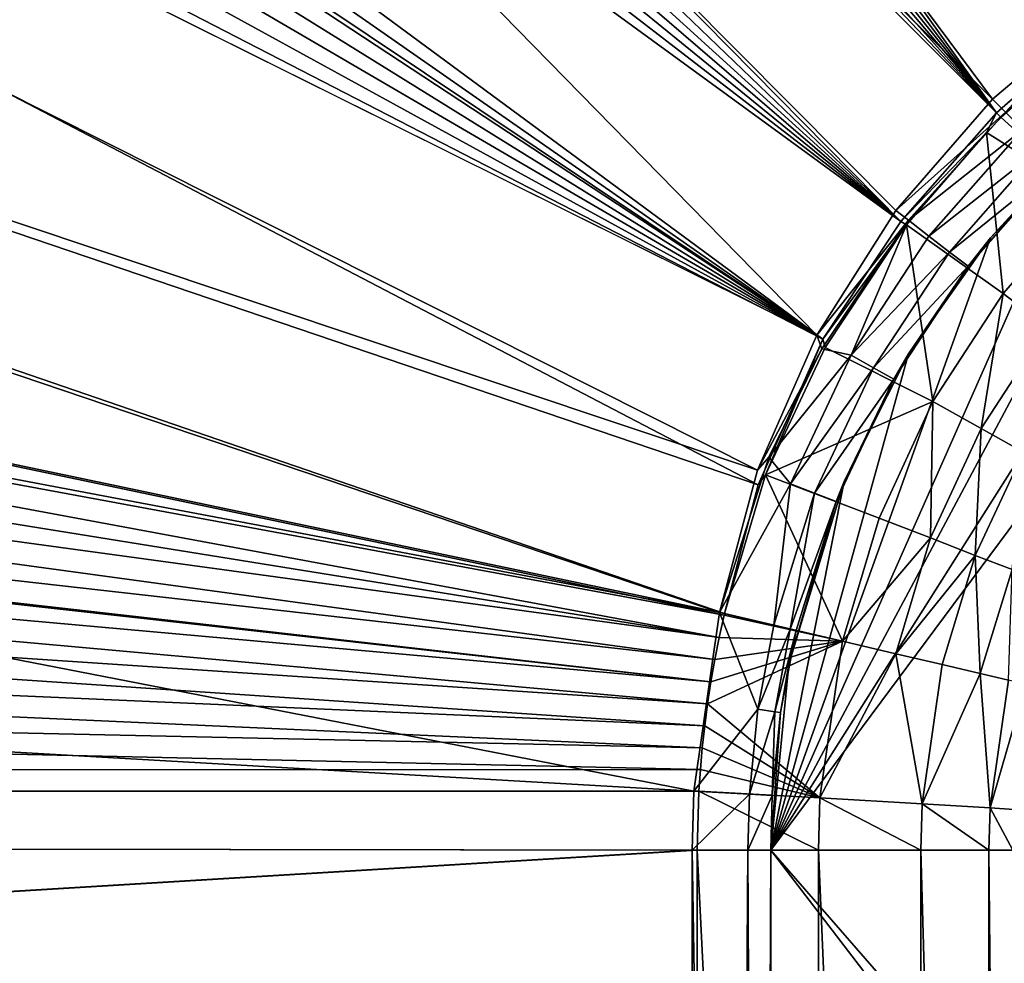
# Model space of a CAD drawing. Header units: metres. Extents: x -901 to 901, y -486 to 401.
# Tile 188 of 256: x -72 to -60, y 29 to 41. Entities that reach past the tile are written whole.
import ezdxf

# ---------------------------------------------------------------- set-up
doc = ezdxf.new("R2010")
doc.units = ezdxf.units.M

msp = doc.modelspace()

# ---------------------------------------------------------------- linework, layer by layer
at = {"layer": 'top0'}
for points in [[(-191.833008, 223.902557, -495.787354), (-199.592087, 223.893265, -495.690674), (-59.888885, 39.988377, -500.496002)], [(-58.541344, 41.173954, -500.496002), (-191.833008, 223.902557, -495.787354), (-59.888885, 39.988377, -500.496002)], [(-520.393921, 188.45813, -493.390167), (-437.335358, 223.870071, -494.717072), (-62.849209, 35.558052, -503.495331)], [(-518.588135, 190.194046, -490.413635), (-62.84177, 35.37413, -500.496002), (-423.970123, 223.826447, -491.966522)], [(-62.849209, 35.558052, -503.495331), (-437.335358, 223.870071, -494.717072), (-62.116249, 37.232742, -503.495331)], [(-437.335358, 223.870071, -494.717072), (-341.090759, 223.79567, -496.466583), (-62.116249, 37.232742, -503.495331)], [(-62.84177, 35.37413, -500.496002), (-62.038971, 37.179729, -500.496002), (-423.970123, 223.826447, -491.966522)], [(-423.970123, 223.826447, -491.966522), (-62.038971, 37.179729, -500.496002), (-402.263153, 223.800766, -492.368256)], [(-62.038971, 37.179729, -500.496002), (-381.537445, 223.778259, -492.746674), (-402.263153, 223.800766, -492.368256)], [(-362.761078, 223.761658, -493.084625), (-381.537445, 223.778259, -492.746674), (-62.038971, 37.179729, -500.496002)], [(-62.116249, 37.232742, -503.495331), (-341.090759, 223.79567, -496.466583), (-244.761276, 223.802536, -498.037628)], [(-276.109863, 223.780685, -494.570038), (-288.256195, 223.766754, -494.371063), (-61.074459, 38.640835, -500.496002)], [(-264.756958, 223.795929, -494.751923), (-276.109863, 223.780685, -494.570038), (-61.074459, 38.640835, -500.496002)], [(-61.074459, 38.640835, -500.496002), (-253.942322, 223.811844, -494.92099), (-264.756958, 223.795929, -494.751923)], [(-243.728363, 223.827652, -495.076447), (-253.942322, 223.811844, -494.92099), (-61.074459, 38.640835, -500.496002)], [(-196.53624, 223.843063, -498.702637), (-59.937843, 40.155907, -503.495331), (-244.761276, 223.802536, -498.037628)], [(-59.937843, 40.155907, -503.495331), (-61.138283, 38.777222, -503.495331), (-244.761276, 223.802536, -498.037628)], [(-244.761276, 223.802536, -498.037628), (-61.138283, 38.777222, -503.495331), (-62.116249, 37.232742, -503.495331)], [(-234.052185, 223.84288, -495.219543), (-243.728363, 223.827652, -495.076447), (-59.888885, 39.988377, -500.496002)], [(-59.888885, 39.988377, -500.496002), (-243.728363, 223.827652, -495.076447), (-61.074459, 38.640835, -500.496002)], [(-224.860184, 223.857224, -495.351349), (-234.052185, 223.84288, -495.219543), (-59.888885, 39.988377, -500.496002)], [(-216.064621, 223.870514, -495.47348), (-224.860184, 223.857224, -495.351349), (-59.888885, 39.988377, -500.496002)], [(-207.658188, 223.882553, -495.586273), (-216.064621, 223.870514, -495.47348), (-59.888885, 39.988377, -500.496002)], [(-59.888885, 39.988377, -500.496002), (-199.592087, 223.893265, -495.690674), (-207.658188, 223.882553, -495.586273)], [(-58.54258, 41.33704, -503.495331), (-59.937843, 40.155907, -503.495331), (-196.53624, 223.843063, -498.702637)], [(-345.556152, 223.751236, -493.389862), (-362.761078, 223.761658, -493.084625), (-62.038971, 37.179729, -500.496002)], [(-62.038971, 37.179729, -500.496002), (-329.631134, 223.746918, -493.668304), (-345.556152, 223.751236, -493.389862)], [(-314.839111, 223.748489, -493.923187), (-329.631134, 223.746918, -493.668304), (-62.038971, 37.179729, -500.496002)], [(-301.082428, 223.755539, -494.156799), (-314.839111, 223.748489, -493.923187), (-61.074459, 38.640835, -500.496002)], [(-61.074459, 38.640835, -500.496002), (-314.839111, 223.748489, -493.923187), (-62.038971, 37.179729, -500.496002)], [(-288.256195, 223.766754, -494.371063), (-301.082428, 223.755539, -494.156799), (-61.074459, 38.640835, -500.496002)], [(-553.594482, 136.83017, -490.000427), (-63.258526, 33.780186, -500.496002), (-518.588135, 190.194046, -490.413635)], [(-518.588135, 190.194046, -490.413635), (-63.258526, 33.780186, -500.496002), (-62.84177, 35.37413, -500.496002)], [(-556.825012, 127.259506, -492.974121), (-520.393921, 188.45813, -493.390167), (-63.320282, 33.791721, -503.495331)], [(-63.320282, 33.791721, -503.495331), (-520.393921, 188.45813, -493.390167), (-62.849209, 35.558052, -503.495331)], [(-557.308105, 125.167221, -489.971375), (-63.263184, 33.760246, -500.495972), (-553.594482, 136.83017, -490.000427)], [(-553.594482, 136.83017, -490.000427), (-63.263184, 33.760246, -500.495972), (-63.258526, 33.780186, -500.496002)], [(-562.270081, 60.027832, -493.031525), (-556.825012, 127.259506, -492.974121), (-63.639893, 31.580099, -503.49292)], [(-63.639893, 31.580099, -503.49292), (-556.825012, 127.259506, -492.974121), (-63.320282, 33.791721, -503.495331)], [(-559.98407, 113.376183, -489.958313), (-63.32428, 33.484169, -500.495697), (-557.308105, 125.167221, -489.971375)], [(-557.308105, 125.167221, -489.971375), (-63.32428, 33.484169, -500.495697), (-63.263184, 33.760246, -500.495972)], [(-561.627441, 101.444748, -489.961151), (-63.32428, 33.484169, -500.495697), (-559.98407, 113.376183, -489.958313)], [(-562.22406, 89.514763, -489.979797), (-63.378803, 33.209328, -500.495422), (-561.627441, 101.444748, -489.961151)], [(-561.627441, 101.444748, -489.961151), (-63.378803, 33.209328, -500.495422), (-63.32428, 33.484169, -500.495697)], [(-562.22406, 89.514763, -489.979797), (-562.227051, 88.468025, -489.982208), (-63.426933, 32.935684, -500.495117)], [(-63.378803, 33.209328, -500.495422), (-562.22406, 89.514763, -489.979797), (-63.426933, 32.935684, -500.495117)], [(-63.426933, 32.935684, -500.495117), (-562.227051, 88.468025, -489.982208), (-562.218018, 77.659081, -490.005096)], [(-63.426933, 32.935684, -500.495117), (-562.218018, 77.659081, -490.005096), (-63.469139, 32.661133, -500.494812)], [(-562.218018, 77.659081, -490.005096), (-562.210327, 65.947968, -490.024506), (-63.469139, 32.661133, -500.494812)], [(-63.469139, 32.661133, -500.494812), (-562.210327, 65.947968, -490.024506), (-63.505154, 32.387917, -500.494507)], [(-562.210327, 65.947968, -490.024506), (-562.204956, 54.371548, -490.038177), (-63.505154, 32.387917, -500.494507)], [(-562.26355, 31.580099, -493.048248), (-562.270081, 60.027832, -493.031525), (-63.639893, 31.580099, -503.49292)], [(-63.505154, 32.387917, -500.494507), (-562.204956, 54.371548, -490.038177), (-63.535072, 32.116413, -500.494202)], [(-562.204956, 54.371548, -490.038177), (-562.201782, 42.919022, -490.046234), (-63.535072, 32.116413, -500.494202)], [(-63.535072, 32.116413, -500.494202), (-562.201782, 42.919022, -490.046234), (-63.558937, 31.84775, -500.493896)], [(-562.201782, 42.919022, -490.046234), (-562.200745, 31.580099, -490.04892), (-63.558937, 31.84775, -500.493896)], [(-62.686565, 30.845772, -513.916626), (-54.198647, 42.276073, -514.064819), (-38.885674, 3.505868, -514.332092)], [(-55.858208, 41.636452, -514.035828), (-54.198647, 42.276073, -514.064819), (-62.686565, 30.845772, -513.916626)], [(-62.686565, 30.845772, -513.916626), (-57.398903, 40.761074, -514.008911), (-55.858208, 41.636452, -514.035828)], [(-58.54258, 41.33704, -503.495331), (-59.777237, 39.993813, -503.497284), (-59.937843, 40.155907, -503.495331)], [(-59.888885, 39.988377, -500.496002), (-59.83152, 39.929844, -500.497345), (-58.541344, 41.173954, -500.496002)], [(-59.83152, 39.929844, -500.497345), (-58.502548, 41.108471, -500.497314), (-58.541344, 41.173954, -500.496002)], [(-58.502548, 41.108471, -500.497314), (-59.83152, 39.929844, -500.497345), (-58.753883, 38.951244, -500.80658)], [(-58.774014, 39.684666, -513.984924), (-57.398903, 40.761074, -514.008911), (-62.686565, 30.845772, -513.916626)], [(-59.777237, 39.993813, -503.497284), (-61.138283, 38.777222, -503.495331), (-59.937843, 40.155907, -503.495331)], [(-59.777237, 39.993813, -503.497284), (-60.978279, 38.655052, -503.497223), (-61.138283, 38.777222, -503.495331)], [(-61.074459, 38.640835, -500.496002), (-60.013931, 39.743046, -500.497345), (-59.888885, 39.988377, -500.496002)], [(-59.777237, 39.993813, -503.497284), (-59.563244, 39.778004, -503.574524), (-60.978279, 38.655052, -503.497223)], [(-60.013931, 39.743046, -500.497345), (-59.83152, 39.929844, -500.497345), (-59.888885, 39.988377, -500.496002)], [(-58.753883, 38.951244, -500.80658), (-59.83152, 39.929844, -500.497345), (-60.013931, 39.743046, -500.497345)], [(-59.563244, 39.778004, -503.574524), (-60.725868, 38.456242, -503.574677), (-60.978279, 38.655052, -503.497223)], [(-60.725868, 38.456242, -503.574677), (-59.563244, 39.778004, -503.574524), (-59.337708, 39.549347, -503.790588)], [(-59.963657, 38.435925, -513.964172), (-58.774014, 39.684666, -513.984924), (-62.686565, 30.845772, -513.916626)], [(-61.002476, 38.597122, -500.497314), (-60.013931, 39.743046, -500.497345), (-61.074459, 38.640835, -500.496002)], [(-60.013931, 39.743046, -500.497345), (-61.002476, 38.597122, -500.497314), (-59.806862, 37.748905, -500.807709)], [(-58.753883, 38.951244, -500.80658), (-60.013931, 39.743046, -500.497345), (-59.806862, 37.748905, -500.807709)], [(-58.774014, 39.684666, -513.984924), (-59.963657, 38.435925, -513.964172), (-59.134209, 39.343594, -504.492493)], [(-60.470753, 38.261562, -503.790802), (-60.725868, 38.456242, -503.574677), (-59.337708, 39.549347, -503.790588)], [(-59.337708, 39.549347, -503.790588), (-59.134209, 39.343594, -504.492493), (-60.470753, 38.261562, -503.790802)], [(-59.134209, 39.343594, -504.492493), (-60.241295, 38.085556, -504.492523), (-60.470753, 38.261562, -503.790802)], [(-59.963657, 38.435925, -513.964172), (-60.241295, 38.085556, -504.492523), (-59.134209, 39.343594, -504.492493)], [(-58.753883, 38.951244, -500.80658), (-59.806862, 37.748905, -500.807709), (-59.260544, 37.331959, -501.178589)], [(-60.978279, 38.655052, -503.497223), (-62.116249, 37.232742, -503.495331), (-61.138283, 38.777222, -503.495331)], [(-60.978279, 38.655052, -503.497223), (-62.054001, 37.062195, -503.496979), (-62.116249, 37.232742, -503.495331)], [(-61.691521, 36.983269, -503.575256), (-62.054001, 37.062195, -503.496979), (-60.978279, 38.655052, -503.497223)], [(-62.038971, 37.179729, -500.496002), (-61.002476, 38.597122, -500.497314), (-61.074459, 38.640835, -500.496002)], [(-62.012142, 37.07814, -500.497162), (-61.002476, 38.597122, -500.497314), (-62.038971, 37.179729, -500.496002)], [(-61.002476, 38.597122, -500.497314), (-62.012142, 37.07814, -500.497162), (-60.676392, 36.409519, -500.811127)], [(-60.978279, 38.655052, -503.497223), (-60.725868, 38.456242, -503.574677), (-61.691521, 36.983269, -503.575256)], [(-59.806862, 37.748905, -500.807709), (-61.002476, 38.597122, -500.497314), (-60.676392, 36.409519, -500.811127)], [(-62.686565, 30.845772, -513.916626), (-60.977684, 37.001163, -513.946472), (-59.963657, 38.435925, -513.964172)], [(-61.691521, 36.983269, -503.575256), (-60.725868, 38.456242, -503.574677), (-60.470753, 38.261562, -503.790802)], [(-59.963657, 38.435925, -513.964172), (-60.977684, 37.001163, -513.946472), (-60.241295, 38.085556, -504.492523)], [(-61.41251, 36.826694, -503.791534), (-61.691521, 36.983269, -503.575256), (-60.470753, 38.261562, -503.790802)], [(-60.470753, 38.261562, -503.790802), (-60.241295, 38.085556, -504.492523), (-61.41251, 36.826694, -503.791534)], [(-60.241295, 38.085556, -504.492523), (-61.161366, 36.68494, -504.492249), (-61.41251, 36.826694, -503.791534)], [(-60.977684, 37.001163, -513.946472), (-61.161366, 36.68494, -504.492249), (-60.241295, 38.085556, -504.492523)], [(-59.806862, 37.748905, -500.807709), (-60.676392, 36.409519, -500.811127), (-60.078735, 36.074673, -501.182739)], [(-59.260544, 37.331959, -501.178589), (-59.806862, 37.748905, -500.807709), (-60.078735, 36.074673, -501.182739)], [(-62.054001, 37.062195, -503.496979), (-62.849209, 35.558052, -503.495331), (-62.116249, 37.232742, -503.495331)], [(-59.260544, 37.331959, -501.178589), (-60.078735, 36.074673, -501.182739), (-59.555836, 35.78154, -501.679565)], [(-62.75074, 35.498653, -500.496796), (-62.038971, 37.179729, -500.496002), (-62.84177, 35.37413, -500.496002)], [(-62.75074, 35.498653, -500.496796), (-62.012142, 37.07814, -500.497162), (-62.038971, 37.179729, -500.496002)], [(-62.054001, 37.062195, -503.496979), (-62.708611, 35.719097, -503.496582), (-62.849209, 35.558052, -503.495331)], [(-60.676392, 36.409519, -500.811127), (-62.012142, 37.07814, -500.497162), (-62.75074, 35.498653, -500.496796)], [(-62.708611, 35.719097, -503.496582), (-62.054001, 37.062195, -503.496979), (-61.691521, 36.983269, -503.575256)], [(-62.439896, 35.387634, -503.575989), (-62.708611, 35.719097, -503.496582), (-61.691521, 36.983269, -503.575256)], [(-61.777668, 35.415123, -513.932495), (-60.977684, 37.001163, -513.946472), (-62.686565, 30.845772, -513.916626)], [(-62.439896, 35.387634, -503.575989), (-61.691521, 36.983269, -503.575256), (-61.41251, 36.826694, -503.791534)], [(-60.977684, 37.001163, -513.946472), (-61.777668, 35.415123, -513.932495), (-61.161366, 36.68494, -504.492249)], [(-62.143368, 35.272217, -503.792572), (-62.439896, 35.387634, -503.575989), (-61.41251, 36.826694, -503.791534)], [(-61.41251, 36.826694, -503.791534), (-61.161366, 36.68494, -504.492249), (-62.143368, 35.272217, -503.792572)], [(-61.161366, 36.68494, -504.492249), (-61.876282, 35.169342, -504.491486), (-62.143368, 35.272217, -503.792572)], [(-61.777668, 35.415123, -513.932495), (-61.876282, 35.169342, -504.491486), (-61.161366, 36.68494, -504.492249)], [(-62.75074, 35.498653, -500.496796), (-61.343266, 34.96291, -500.816345), (-60.676392, 36.409519, -500.811127)], [(-61.343266, 34.96291, -500.816345), (-60.707558, 34.717144, -501.189087), (-60.676392, 36.409519, -500.811127)], [(-60.676392, 36.409519, -500.811127), (-60.707558, 34.717144, -501.189087), (-60.078735, 36.074673, -501.182739)], [(-60.707558, 34.717144, -501.189087), (-60.151726, 34.501732, -501.685944), (-60.078735, 36.074673, -501.182739)], [(-60.078735, 36.074673, -501.182739), (-60.151726, 34.501732, -501.685944), (-59.555836, 35.78154, -501.679565)], [(-60.151726, 34.501732, -501.685944), (-59.69632, 34.324642, -502.288818), (-59.555836, 35.78154, -501.679565)], [(-62.708611, 35.719097, -503.496582), (-63.320282, 33.791721, -503.495331), (-62.849209, 35.558052, -503.495331)], [(-63.320282, 33.791721, -503.495331), (-62.708611, 35.719097, -503.496582), (-62.439896, 35.387634, -503.575989)], [(-62.648438, 33.634075, -503.793945), (-63.320282, 33.791721, -503.495331), (-62.439896, 35.387634, -503.575989)], [(-63.258526, 33.780186, -500.496002), (-62.75074, 35.498653, -500.496796), (-62.84177, 35.37413, -500.496002)], [(-63.258526, 33.780186, -500.496002), (-61.795322, 33.437168, -500.823608), (-62.75074, 35.498653, -500.496796)], [(-61.795322, 33.437168, -500.823608), (-61.343266, 34.96291, -500.816345), (-62.75074, 35.498653, -500.496796)], [(-62.461567, 33.152824, -513.920593), (-61.777668, 35.415123, -513.932495), (-62.686565, 30.845772, -513.916626)], [(-62.648438, 33.634075, -503.793945), (-62.439896, 35.387634, -503.575989), (-62.143368, 35.272217, -503.792572)], [(-61.777668, 35.415123, -513.932495), (-62.461567, 33.152824, -513.920593), (-61.876282, 35.169342, -504.491486)], [(-62.443699, 33.585812, -504.114166), (-62.648438, 33.634075, -503.793945), (-62.143368, 35.272217, -503.792572)], [(-62.143368, 35.272217, -503.792572), (-61.876282, 35.169342, -504.491486), (-62.443699, 33.585812, -504.114166)], [(-62.461567, 33.152824, -513.920593), (-62.37196, 33.568642, -504.490143), (-61.876282, 35.169342, -504.491486)], [(-61.876282, 35.169342, -504.491486), (-62.37196, 33.568642, -504.490143), (-62.443699, 33.585812, -504.114166)], [(-61.343266, 34.96291, -500.816345), (-61.795322, 33.437168, -500.823608), (-60.707558, 34.717144, -501.189087)], [(-61.795322, 33.437168, -500.823608), (-61.136627, 33.282528, -501.197906), (-60.707558, 34.717144, -501.189087)], [(-60.707558, 34.717144, -501.189087), (-61.136627, 33.282528, -501.197906), (-60.151726, 34.501732, -501.685944)], [(-61.136627, 33.282528, -501.197906), (-60.561081, 33.147243, -501.694916), (-60.151726, 34.501732, -501.685944)], [(-60.151726, 34.501732, -501.685944), (-60.561081, 33.147243, -501.694916), (-60.089436, 33.03619, -502.296417)], [(-60.151726, 34.501732, -501.685944), (-60.089436, 33.03619, -502.296417), (-59.69632, 34.324642, -502.288818)], [(-60.089436, 33.03619, -502.296417), (-59.739006, 32.953449, -502.980713), (-59.69632, 34.324642, -502.288818)], [(-63.639893, 31.580099, -503.49292), (-63.320282, 33.791721, -503.495331), (-62.845047, 32.593876, -503.792816)], [(-63.263184, 33.760246, -500.495972), (-63.32428, 33.484169, -500.495697), (-61.795322, 33.437168, -500.823608)], [(-63.320282, 33.791721, -503.495331), (-62.648438, 33.634075, -503.793945), (-62.845047, 32.593876, -503.792816)], [(-63.258526, 33.780186, -500.496002), (-63.263184, 33.760246, -500.495972), (-61.795322, 33.437168, -500.823608)], [(-62.845047, 32.593876, -503.792816), (-62.648438, 33.634075, -503.793945), (-62.443699, 33.585812, -504.114166)], [(-62.845047, 32.593876, -503.792816), (-62.443699, 33.585812, -504.114166), (-62.636902, 32.563469, -504.113037)], [(-62.443699, 33.585812, -504.114166), (-62.37196, 33.568642, -504.490143), (-62.636902, 32.563469, -504.113037)], [(-62.636902, 32.563469, -504.113037), (-62.37196, 33.568642, -504.490143), (-62.563957, 32.552517, -504.489014)], [(-62.37196, 33.568642, -504.490143), (-62.461567, 33.152824, -513.920593), (-62.563957, 32.552517, -504.489014)], [(-62.076519, 31.494387, -500.821228), (-61.795322, 33.437168, -500.823608), (-63.469139, 32.661133, -500.494812)], [(-61.795322, 33.437168, -500.823608), (-63.426933, 32.935684, -500.495117), (-63.469139, 32.661133, -500.494812)], [(-63.378803, 33.209328, -500.495422), (-63.426933, 32.935684, -500.495117), (-61.795322, 33.437168, -500.823608)], [(-61.795322, 33.437168, -500.823608), (-63.32428, 33.484169, -500.495697), (-63.378803, 33.209328, -500.495422)], [(-61.136627, 33.282528, -501.197906), (-61.795322, 33.437168, -500.823608), (-62.076519, 31.494387, -500.821228)], [(-60.810856, 31.421383, -501.692505), (-61.136627, 33.282528, -501.197906), (-62.076519, 31.494387, -500.821228)], [(-60.561081, 33.147243, -501.694916), (-61.136627, 33.282528, -501.197906), (-60.810856, 31.421383, -501.692505)], [(-62.461567, 33.152824, -513.920593), (-62.686565, 30.845772, -513.916626), (-62.563957, 32.552517, -504.489014)], [(-60.089436, 33.03619, -502.296417), (-60.561081, 33.147243, -501.694916), (-60.810856, 31.421383, -501.692505)], [(-60.810856, 31.421383, -501.692505), (-59.967731, 31.37191, -502.97821), (-60.089436, 33.03619, -502.296417)], [(-59.967731, 31.37191, -502.97821), (-59.739006, 32.953449, -502.980713), (-60.089436, 33.03619, -502.296417)], [(-59.739006, 32.953449, -502.980713), (-59.967731, 31.37191, -502.97821), (-59.523315, 32.902206, -503.722534)], [(-59.967731, 31.37191, -502.97821), (-59.67215, 31.353306, -504.487732), (-59.523315, 32.902206, -503.722534)], [(-62.950924, 31.540569, -503.791534), (-63.639893, 31.580099, -503.49292), (-62.845047, 32.593876, -503.792816)], [(-63.469139, 32.661133, -500.494812), (-63.505154, 32.387917, -500.494507), (-62.076519, 31.494387, -500.821228)], [(-62.636902, 32.563469, -504.113037), (-62.950924, 31.540569, -503.791534), (-62.845047, 32.593876, -503.792816)], [(-62.667313, 31.523613, -504.487732), (-62.950924, 31.540569, -503.791534), (-62.636902, 32.563469, -504.113037)], [(-62.563957, 32.552517, -504.489014), (-62.686565, 30.845772, -513.916626), (-62.667313, 31.523613, -504.487732)], [(-62.563957, 32.552517, -504.489014), (-62.667313, 31.523613, -504.487732), (-62.636902, 32.563469, -504.113037)], [(-63.505154, 32.387917, -500.494507), (-63.535072, 32.116413, -500.494202), (-62.076519, 31.494387, -500.821228)], [(-62.076519, 31.494387, -500.821228), (-63.535072, 32.116413, -500.494202), (-63.558937, 31.84775, -500.493896)], [(-63.558937, 31.84775, -500.493896), (-562.200745, 31.580099, -490.04892), (-63.577065, 31.580099, -500.493591)], [(-63.577065, 31.580099, -500.493591), (-62.076519, 31.494387, -500.821228), (-63.558937, 31.84775, -500.493896)], [(-562.26355, 0.734328, -493.048248), (-562.26355, 31.580099, -493.048248), (-63.660755, 30.845772, -503.492493)], [(-63.660755, 30.845772, -503.492493), (-562.26355, 31.580099, -493.048248), (-63.639893, 31.580099, -503.49292)], [(-63.597927, 30.845772, -500.493134), (-562.200745, 31.580099, -490.04892), (-562.200745, 0.734328, -490.04892)], [(-63.597927, 30.845772, -500.493134), (-63.577065, 31.580099, -500.493591), (-562.200745, 31.580099, -490.04892)], [(-63.639893, 31.580099, -503.49292), (-62.950924, 31.540569, -503.791534), (-63.660755, 30.845772, -503.492493)], [(-62.950924, 31.540569, -503.791534), (-62.970673, 30.845772, -503.791107), (-63.660755, 30.845772, -503.492493)], [(-63.577065, 31.580099, -500.493591), (-63.597927, 30.845772, -500.493134), (-62.094936, 30.845772, -500.821014)], [(-62.076519, 31.494387, -500.821228), (-63.577065, 31.580099, -500.493591), (-62.094936, 30.845772, -500.821014)], [(-62.950924, 31.540569, -503.791534), (-62.667313, 31.523613, -504.487732), (-62.970673, 30.845772, -503.791107)], [(-62.667313, 31.523613, -504.487732), (-62.686565, 30.845772, -504.487305), (-62.970673, 30.845772, -503.791107)], [(-62.686565, 30.845772, -513.916626), (-62.686565, 30.845772, -504.487305), (-62.667313, 31.523613, -504.487732)], [(-62.076519, 31.494387, -500.821228), (-62.094936, 30.845772, -500.821014), (-60.827267, 30.845772, -501.692139)], [(-60.810856, 31.421383, -501.692505), (-62.076519, 31.494387, -500.821228), (-60.827267, 30.845772, -501.692139)], [(-60.810856, 31.421383, -501.692505), (-60.827267, 30.845772, -501.692139), (-59.982872, 30.845772, -502.977753)], [(-59.967731, 31.37191, -502.97821), (-60.810856, 31.421383, -501.692505), (-59.982872, 30.845772, -502.977753)], [(-59.967731, 31.37191, -502.97821), (-59.982872, 30.845772, -502.977753), (-59.686565, 30.845772, -504.487305)], [(-59.67215, 31.353306, -504.487732), (-59.967731, 31.37191, -502.97821), (-59.686565, 30.845772, -504.487305)], [(-63.660755, 0.734328, -503.492493), (-562.26355, 0.734328, -493.048248), (-63.660755, 30.845772, -503.492493)], [(-63.597927, 0.734328, -500.493134), (-63.597927, 30.845772, -500.493134), (-562.200745, 0.734328, -490.04892)], [(-63.172096, 0.734328, -503.632599), (-63.660755, 30.845772, -503.492493), (-62.970673, 30.845772, -503.791107)], [(-63.172096, 0.734328, -503.632599), (-63.660755, 0.734328, -503.492493), (-63.660755, 30.845772, -503.492493)], [(-63.597927, 0.734328, -500.493134), (-62.094975, 0.734328, -500.820831), (-63.597927, 30.845772, -500.493134)], [(-62.094975, 0.734328, -500.820831), (-62.094936, 30.845772, -500.821014), (-63.597927, 30.845772, -500.493134)], [(-62.816422, 0.734328, -503.995819), (-63.172096, 0.734328, -503.632599), (-62.970673, 30.845772, -503.791107)], [(-62.816422, 0.734328, -503.995819), (-62.970673, 30.845772, -503.791107), (-62.686565, 30.845772, -504.487305)], [(-62.686565, 0.734328, -504.487305), (-62.816422, 0.734328, -503.995819), (-62.686565, 30.845772, -504.487305)], [(-62.686565, 30.845772, -504.487305), (-62.686565, 30.845772, -513.916626), (-62.686565, 0.734328, -504.487305)], [(-62.686565, 30.845772, -513.916626), (-62.686565, -30.845772, -513.916626), (-62.686565, 0.734328, -504.487305)], [(-62.686565, -30.845772, -513.916626), (-62.686565, 30.845772, -513.916626), (-39.047077, 0, -514.329285)], [(-39.047077, 0, -514.329285), (-62.686565, 30.845772, -513.916626), (-38.885674, 3.505868, -514.332092)], [(-62.094975, 0.734328, -500.820831), (-60.827255, 0.734328, -501.692108), (-62.094936, 30.845772, -500.821014)], [(-60.827255, 0.734328, -501.692108), (-60.827267, 30.845772, -501.692139), (-62.094936, 30.845772, -500.821014)], [(-60.827255, 0.734328, -501.692108), (-59.982716, 0.734328, -502.977814), (-60.827267, 30.845772, -501.692139)], [(-59.982716, 0.734328, -502.977814), (-59.982872, 30.845772, -502.977753), (-60.827267, 30.845772, -501.692139)], [(-59.982716, 0.734328, -502.977814), (-59.686565, 0.734328, -504.487305), (-59.982872, 30.845772, -502.977753)], [(-59.686565, 0.734328, -504.487305), (-59.686565, 30.845772, -504.487305), (-59.982872, 30.845772, -502.977753)]]:
    msp.add_3dface(points, dxfattribs=at)

doc.saveas('drawing.dxf')
